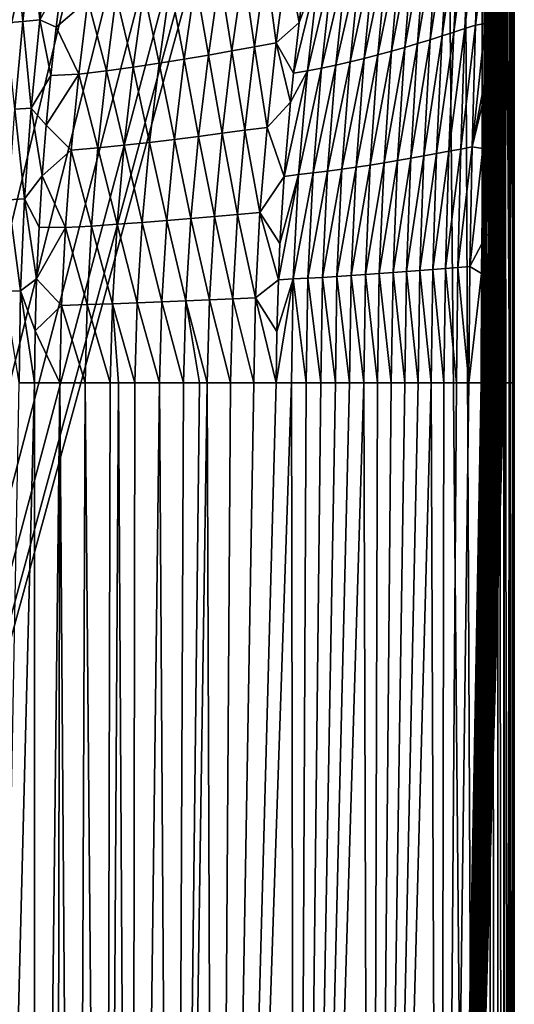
# Model space of a CAD drawing. Header units: metres. Extents: x -23 to 23, y -159 to 23.
# Tile 25 of 89: x 6 to 21, y -68 to -36. Entities that reach past the tile are written whole.
import ezdxf

# ---------------------------------------------------------------- set-up
doc = ezdxf.new("R2010")
doc.units = ezdxf.units.M
doc.layers.add('solid_509541_140_SW0001', color=7, linetype='CONTINUOUS')

msp = doc.modelspace()

# ---------------------------------------------------------------- linework, layer by layer
at = {"layer": 'solid_509541_140_SW0001'}
for points in [[(19.542233, -3.727802, 147.5), (20.215471, -149, 147.5), (20.215471, 0, 147.5)], [(20.473274, -149, 147.466202), (20.215471, 0, 147.5), (20.215471, -149, 147.5)], [(20.471779, 0, 147.466599), (20.215471, 0, 147.5), (20.473274, -149, 147.466202)], [(20.471779, 0, 147.466599), (20.473274, -149, 147.466202), (20.710964, -149, 147.368607)], [(20.710964, 0, 147.368607), (20.471779, 0, 147.466599), (20.710964, -149, 147.368607)], [(20.710964, 0, 147.368607), (20.710964, -149, 147.368607), (20.917044, -149, 147.212601)], [(20.917044, 0, 147.212601), (20.710964, 0, 147.368607), (20.917044, -149, 147.212601)], [(20.917044, 0, 147.212601), (20.922199, -149, 147.207489), (21.076254, -149, 147.008972)], [(20.917044, 0, 147.212601), (20.917044, -149, 147.212601), (20.922199, -149, 147.207489)], [(21.076254, 0, 147.008972), (20.917044, 0, 147.212601), (21.076254, -149, 147.008972)], [(21.076254, 0, 147.008972), (21.081356, -149, 147.000244), (21.177954, -149, 146.771347)], [(21.076254, 0, 147.008972), (21.076254, -149, 147.008972), (21.081356, -149, 147.000244)], [(21.177954, 0, 146.771347), (21.076254, 0, 147.008972), (21.177954, -149, 146.771347)], [(21.177954, 0, 146.771347), (21.215349, -149, 146.515594), (21.215349, 0, 146.515594)], [(21.177954, 0, 146.771347), (21.181391, -149, 146.758835), (21.215349, -149, 146.515594)], [(21.177954, 0, 146.771347), (21.177954, -149, 146.771347), (21.181391, -149, 146.758835)], [(21.234728, -36.462826, 145.272888), (21.215349, 0, 146.515594), (21.215349, -149, 146.515594)], [(21.234728, -36.462826, 145.272888), (21.234896, -35.425251, 145.2621), (21.215349, 0, 146.515594)], [(19.542233, -3.727802, 147.5), (18.92091, -6.147776, 147.5), (20.215471, -149, 147.5)], [(18.92091, -6.147776, 147.5), (-20.215473, -149, 147.5), (20.215471, -149, 147.5)], [(18.92091, -6.147776, 147.5), (18.001144, -8.470781, 147.5), (-20.215473, -149, 147.5)], [(18.001144, -8.470781, 147.5), (16.797661, -10.659938, 147.5), (-20.215473, -149, 147.5)], [(16.797661, -10.659938, 147.5), (15.328966, -12.681423, 147.5), (-20.215473, -149, 147.5)], [(15.328966, -12.681423, 147.5), (13.618851, -14.502491, 147.5), (-20.215473, -149, 147.5)], [(13.618851, -14.502491, 147.5), (11.693766, -16.095087, 147.5), (-20.215473, -149, 147.5)], [(11.693766, -16.095087, 147.5), (9.584231, -17.433813, 147.5), (-20.215473, -149, 147.5)], [(9.584231, -17.433813, 147.5), (7.32384, -18.497488, 147.5), (-20.215473, -149, 147.5)], [(7.32384, -18.497488, 147.5), (4.94744, -19.269627, 147.5), (-20.215473, -149, 147.5)], [(20.131884, -32.720341, 142.82785), (19.998566, -36.632469, 142.935089), (19.662086, -36.743523, 142.481323)], [(19.828541, -32.876575, 142.350143), (20.131884, -32.720341, 142.82785), (19.662086, -36.743523, 142.481323)], [(19.998566, -36.632469, 142.935089), (20.407156, -32.626884, 143.300262), (20.381433, -33.624142, 143.323471)], [(20.131884, -32.720341, 142.82785), (20.407156, -32.626884, 143.300262), (19.998566, -36.632469, 142.935089)], [(19.50482, -33.04063, 141.87207), (19.308443, -36.858528, 142.02774), (18.941166, -36.976395, 141.575195)], [(19.166006, -33.210617, 141.394135), (19.50482, -33.04063, 141.87207), (18.941166, -36.976395, 141.575195)], [(19.828541, -32.876575, 142.350143), (19.662086, -36.743523, 142.481323), (19.308443, -36.858528, 142.02774)], [(19.50482, -33.04063, 141.87207), (19.828541, -32.876575, 142.350143), (19.308443, -36.858528, 142.02774)], [(18.807194, -33.386017, 140.918839), (18.557854, -37.097248, 141.125916), (18.159832, -37.219917, 140.680634)], [(18.429998, -33.56488, 140.446671), (18.807194, -33.386017, 140.918839), (18.159832, -37.219917, 140.680634)], [(19.166006, -33.210617, 141.394135), (18.941166, -36.976395, 141.575195), (18.557854, -37.097248, 141.125916)], [(18.807194, -33.386017, 140.918839), (19.166006, -33.210617, 141.394135), (18.557854, -37.097248, 141.125916)], [(18.038315, -33.744499, 139.977539), (17.749767, -37.342674, 140.239655), (17.329016, -37.464001, 139.803802)], [(17.633698, -33.922321, 139.512161), (18.038315, -33.744499, 139.977539), (17.329016, -37.464001, 139.803802)], [(18.429998, -33.56488, 140.446671), (18.159832, -37.219917, 140.680634), (17.749767, -37.342674, 140.239655)], [(18.038315, -33.744499, 139.977539), (18.429998, -33.56488, 140.446671), (17.749767, -37.342674, 140.239655)], [(19.998566, -36.632469, 142.935089), (20.381433, -33.624142, 143.323471), (20.312046, -36.579533, 143.385208)], [(20.273191, -38.501839, 143.41925), (20.312046, -36.579533, 143.385208), (20.425879, -33.539299, 143.391418)], [(20.323959, -38.470737, 143.487015), (20.273191, -38.501839, 143.41925), (20.425879, -33.539299, 143.391418)], [(20.312046, -36.579533, 143.385208), (20.381433, -33.624142, 143.323471), (20.425879, -33.539299, 143.391418)], [(20.323959, -38.470737, 143.487015), (20.425879, -33.539299, 143.391418), (20.469391, -33.53027, 143.465012)], [(20.37521, -38.46257, 143.557892), (20.323959, -38.470737, 143.487015), (20.469391, -33.53027, 143.465012)], [(20.37521, -38.46257, 143.557892), (20.469391, -33.53027, 143.465012), (20.513624, -33.529659, 143.542282)], [(20.427217, -38.458748, 143.631287), (20.37521, -38.46257, 143.557892), (20.513624, -33.529659, 143.542282)], [(20.427217, -38.458748, 143.631287), (20.513624, -33.529659, 143.542282), (20.558529, -33.536503, 143.622543)], [(20.479891, -38.458759, 143.706757), (20.427217, -38.458748, 143.631287), (20.558529, -33.536503, 143.622543)], [(20.479891, -38.458759, 143.706757), (20.558529, -33.536503, 143.622543), (20.60404, -33.549671, 143.705078)], [(20.533125, -38.461994, 143.783844), (20.479891, -38.458759, 143.706757), (20.60404, -33.549671, 143.705078)], [(20.533125, -38.461994, 143.783844), (20.60404, -33.549671, 143.705078), (20.650084, -33.567997, 143.789139)], [(20.586807, -38.467831, 143.862076), (20.533125, -38.461994, 143.783844), (20.650084, -33.567997, 143.789139)], [(20.586807, -38.467831, 143.862076), (20.650084, -33.567997, 143.789139), (20.696577, -33.590363, 143.874084)], [(20.640831, -38.475658, 143.94104), (20.586807, -38.467831, 143.862076), (20.696577, -33.590363, 143.874084)], [(20.640831, -38.475658, 143.94104), (20.696577, -33.590363, 143.874084), (20.743425, -33.615696, 143.95932)], [(20.695082, -38.484882, 144.02037), (20.640831, -38.475658, 143.94104), (20.743425, -33.615696, 143.95932)], [(20.695082, -38.484882, 144.02037), (20.743425, -33.615696, 143.95932), (20.790518, -33.642941, 144.044373)], [(20.749443, -38.49493, 144.099731), (20.695082, -38.484882, 144.02037), (20.790518, -33.642941, 144.044373)], [(20.749443, -38.49493, 144.099731), (20.790518, -33.642941, 144.044373), (20.83773, -33.671032, 144.128784)], [(20.803778, -38.505215, 144.178818), (20.749443, -38.49493, 144.099731), (20.83773, -33.671032, 144.128784)], [(20.803778, -38.505215, 144.178818), (20.83773, -33.671032, 144.128784), (20.884912, -33.698883, 144.212112)], [(20.857931, -38.51516, 144.257324), (20.803778, -38.505215, 144.178818), (20.884912, -33.698883, 144.212112)], [(20.857931, -38.51516, 144.257324), (20.884912, -33.698883, 144.212112), (20.931896, -33.725334, 144.294006)], [(20.91173, -38.524143, 144.33493), (20.857931, -38.51516, 144.257324), (20.931896, -33.725334, 144.294006)], [(20.91173, -38.524143, 144.33493), (20.931896, -33.725334, 144.294006), (20.978493, -33.749134, 144.374084)], [(20.963442, -38.555912, 144.409378), (20.91173, -38.524143, 144.33493), (20.978493, -33.749134, 144.374084)], [(20.999292, -35.637745, 144.433365), (20.963442, -38.555912, 144.409378), (20.978493, -33.749134, 144.374084)], [(5.07506, -36.565331, 130.715851), (5.355842, -33.922337, 129.376053), (5.609633, -36.521606, 130.90036)], [(5.355842, -33.922337, 129.376053), (5.91327, -33.863094, 129.581589), (5.609633, -36.521606, 130.90036)], [(5.609633, -36.521606, 130.90036), (5.91327, -33.863094, 129.581589), (6.15118, -36.471432, 131.106262)], [(5.91327, -33.863094, 129.581589), (6.47833, -33.796177, 129.810516), (6.15118, -36.471432, 131.106262)], [(6.15118, -36.471432, 131.106262), (6.47833, -33.796177, 129.810516), (6.858218, -35.199474, 130.806198)], [(17.216887, -34.09594, 139.051544), (16.898445, -37.582497, 139.374054), (16.459274, -37.696739, 138.951263)], [(16.789274, -34.263, 138.596588), (17.216887, -34.09594, 139.051544), (16.459274, -37.696739, 138.951263)], [(17.633698, -33.922321, 139.512161), (17.329016, -37.464001, 139.803802), (16.898445, -37.582497, 139.374054)], [(17.216887, -34.09594, 139.051544), (17.633698, -33.922321, 139.512161), (16.898445, -37.582497, 139.374054)], [(16.789274, -34.263, 138.596588), (16.459274, -37.696739, 138.951263), (16.013256, -37.805305, 138.536255)], [(16.353149, -34.421204, 138.148209), (16.789274, -34.263, 138.596588), (16.013256, -37.805305, 138.536255)], [(12.621293, -34.884403, 134.583984), (13.334974, -34.715714, 135.153275), (12.973269, -37.32436, 135.718781)], [(12.973269, -37.32436, 135.718781), (13.334974, -34.715714, 135.153275), (13.666181, -37.198437, 136.259033)], [(13.334974, -34.715714, 135.153275), (14.017296, -34.553467, 135.739456), (13.666181, -37.198437, 136.259033)], [(13.666181, -37.198437, 136.259033), (14.017296, -34.553467, 135.739456), (14.393872, -36.546806, 136.729736)], [(14.017296, -34.553467, 135.739456), (14.59648, -34.927975, 136.44429), (14.393872, -36.546806, 136.729736)], [(15.469243, -34.702194, 137.275558), (15.110784, -37.999886, 137.733109), (14.660398, -38.083492, 137.34697)], [(15.029884, -34.821041, 136.853882), (15.469243, -34.702194, 137.275558), (14.660398, -38.083492, 137.34697)], [(15.911764, -34.56831, 137.707443), (15.562766, -37.906792, 138.129883), (15.110784, -37.999886, 137.733109)], [(15.469243, -34.702194, 137.275558), (15.911764, -34.56831, 137.707443), (15.110784, -37.999886, 137.733109)], [(16.353149, -34.421204, 138.148209), (16.013256, -37.805305, 138.536255), (15.562766, -37.906792, 138.129883)], [(15.911764, -34.56831, 137.707443), (16.353149, -34.421204, 138.148209), (15.562766, -37.906792, 138.129883)], [(11.876597, -35.055405, 134.031769), (12.621293, -34.884403, 134.583984), (12.254171, -37.455296, 135.194443)], [(12.254171, -37.455296, 135.194443), (12.621293, -34.884403, 134.583984), (12.973269, -37.32436, 135.718781)], [(15.029884, -34.821041, 136.853882), (14.660398, -38.083492, 137.34697), (14.213054, -38.166138, 136.973495)], [(14.393872, -36.546806, 136.729736), (15.029884, -34.821041, 136.853882), (14.213054, -38.166138, 136.973495)], [(14.393872, -36.546806, 136.729736), (14.59648, -34.927975, 136.44429), (15.029884, -34.821041, 136.853882)], [(6.15118, -36.471432, 131.106262), (6.858218, -35.199474, 130.806198), (6.674714, -36.698738, 131.452423)], [(6.674714, -36.698738, 131.452423), (6.858218, -35.199474, 130.806198), (7.683368, -35.835594, 131.563019)], [(10.293178, -35.389862, 132.981796), (11.100682, -35.224861, 133.49736), (10.737991, -37.719196, 134.194855)], [(10.737991, -37.719196, 134.194855), (11.100682, -35.224861, 133.49736), (11.509115, -37.587891, 134.686249)], [(11.100682, -35.224861, 133.49736), (11.876597, -35.055405, 134.031769), (11.509115, -37.587891, 134.686249)], [(11.509115, -37.587891, 134.686249), (11.876597, -35.055405, 134.031769), (12.254171, -37.455296, 135.194443)], [(8.583622, -35.698456, 132.012573), (9.45399, -35.548492, 132.486313), (9.116904, -37.969688, 133.265991)], [(9.116904, -37.969688, 133.265991), (9.45399, -35.548492, 132.486313), (9.940594, -37.846985, 133.721115)], [(9.45399, -35.548492, 132.486313), (10.293178, -35.389862, 132.981796), (9.940594, -37.846985, 133.721115)], [(9.940594, -37.846985, 133.721115), (10.293178, -35.389862, 132.981796), (10.737991, -37.719196, 134.194855)], [(20.999292, -35.637745, 144.433365), (21.002401, -35.398853, 144.435547), (20.901388, -48, 144.370834)], [(21.086317, -48, 144.663773), (20.901388, -48, 144.370834), (21.002401, -35.398853, 144.435547)], [(20.999292, -35.637745, 144.433365), (20.901388, -48, 144.370834), (20.963442, -38.555912, 144.409378)], [(21.13332, -35.389469, 144.694809), (21.086317, -48, 144.663773), (21.002401, -35.398853, 144.435547)], [(21.13332, -35.389469, 144.694809), (21.199108, -48, 144.991333), (21.086317, -48, 144.663773)], [(21.211538, -35.386379, 144.973114), (21.199108, -48, 144.991333), (21.13332, -35.389469, 144.694809)], [(21.211538, -35.386379, 144.973114), (21.234896, -35.425251, 145.2621), (21.199108, -48, 144.991333)], [(21.199108, -48, 144.991333), (21.234896, -35.425251, 145.2621), (21.234728, -36.462826, 145.272888)], [(6.674714, -36.698738, 131.452423), (7.683368, -35.835594, 131.563019), (7.393013, -38.190826, 132.417313)], [(7.393013, -38.190826, 132.417313), (7.683368, -35.835594, 131.563019), (8.267358, -38.0854, 132.83078)], [(7.683368, -35.835594, 131.563019), (8.583622, -35.698456, 132.012573), (8.267358, -38.0854, 132.83078)], [(8.267358, -38.0854, 132.83078), (8.583622, -35.698456, 132.012573), (9.116904, -37.969688, 133.265991)], [(5.07506, -36.565331, 130.715851), (5.609633, -36.521606, 130.90036), (5.353499, -39.309368, 131.933258)], [(5.353499, -39.309368, 131.933258), (5.609633, -36.521606, 130.90036), (5.876152, -39.274101, 132.120438)], [(5.609633, -36.521606, 130.90036), (6.15118, -36.471432, 131.106262), (5.876152, -39.274101, 132.120438)], [(5.876152, -39.274101, 132.120438), (6.15118, -36.471432, 131.106262), (6.507517, -38.240097, 132.017059)], [(6.15118, -36.471432, 131.106262), (6.674714, -36.698738, 131.452423), (6.507517, -38.240097, 132.017059)], [(13.666181, -37.198437, 136.259033), (14.393872, -36.546806, 136.729736), (14.213054, -38.166138, 136.973495)], [(19.893259, -40.50301, 143.011581), (20.312046, -36.579533, 143.385208), (20.273191, -38.501839, 143.41925)], [(19.998566, -36.632469, 142.935089), (20.312046, -36.579533, 143.385208), (19.893259, -40.50301, 143.011581)], [(21.199108, -48, 144.991333), (21.234728, -36.462826, 145.272888), (21.233744, -48, 145.336044)], [(21.233744, -48, 145.336044), (21.234728, -36.462826, 145.272888), (21.215349, -149, 146.515594)], [(6.507517, -38.240097, 132.017059), (6.674714, -36.698738, 131.452423), (7.393013, -38.190826, 132.417313)], [(19.308443, -36.858528, 142.02774), (19.152397, -40.644619, 142.135605), (18.763195, -40.716595, 141.700607)], [(18.941166, -36.976395, 141.575195), (19.308443, -36.858528, 142.02774), (18.763195, -40.716595, 141.700607)], [(19.662086, -36.743523, 142.481323), (19.529751, -40.573277, 142.572891), (19.152397, -40.644619, 142.135605)], [(19.308443, -36.858528, 142.02774), (19.662086, -36.743523, 142.481323), (19.152397, -40.644619, 142.135605)], [(19.998566, -36.632469, 142.935089), (19.893259, -40.50301, 143.011581), (19.529751, -40.573277, 142.572891)], [(19.662086, -36.743523, 142.481323), (19.998566, -36.632469, 142.935089), (19.529751, -40.573277, 142.572891)], [(12.973269, -37.32436, 135.718781), (13.666181, -37.198437, 136.259033), (13.373555, -39.883354, 136.657379)], [(13.373555, -39.883354, 136.657379), (13.666181, -37.198437, 136.259033), (14.120428, -39.087887, 137.094055)], [(13.666181, -37.198437, 136.259033), (14.213054, -38.166138, 136.973495), (14.120428, -39.087887, 137.094055)], [(18.159832, -37.219917, 140.680634), (17.948536, -40.863403, 140.843781), (17.525625, -40.93679, 140.423203)], [(17.749767, -37.342674, 140.239655), (18.159832, -37.219917, 140.680634), (17.525625, -40.93679, 140.423203)], [(18.557854, -37.097248, 141.125916), (18.361582, -40.7897, 141.26973), (17.948536, -40.863403, 140.843781)], [(18.159832, -37.219917, 140.680634), (18.557854, -37.097248, 141.125916), (17.948536, -40.863403, 140.843781)], [(18.941166, -36.976395, 141.575195), (18.763195, -40.716595, 141.700607), (18.361582, -40.7897, 141.26973)], [(18.557854, -37.097248, 141.125916), (18.941166, -36.976395, 141.575195), (18.361582, -40.7897, 141.26973)], [(11.509115, -37.587891, 134.686249), (12.254171, -37.455296, 135.194443), (11.945237, -40.07272, 135.661545)], [(11.945237, -40.07272, 135.661545), (12.254171, -37.455296, 135.194443), (12.670147, -39.97625, 136.151703)], [(12.254171, -37.455296, 135.194443), (12.973269, -37.32436, 135.718781), (12.670147, -39.97625, 136.151703)], [(12.670147, -39.97625, 136.151703), (12.973269, -37.32436, 135.718781), (13.373555, -39.883354, 136.657379)], [(17.329016, -37.464001, 139.803802), (17.093908, -41.009171, 140.008804), (16.654217, -41.079945, 139.601456)], [(16.898445, -37.582497, 139.374054), (17.329016, -37.464001, 139.803802), (16.654217, -41.079945, 139.601456)], [(17.749767, -37.342674, 140.239655), (17.525625, -40.93679, 140.423203), (17.093908, -41.009171, 140.008804)], [(17.329016, -37.464001, 139.803802), (17.749767, -37.342674, 140.239655), (17.093908, -41.009171, 140.008804)], [(9.116904, -37.969688, 133.265991), (9.940594, -37.846985, 133.721115), (9.642547, -40.360168, 134.288788)], [(9.642547, -40.360168, 134.288788), (9.940594, -37.846985, 133.721115), (10.431455, -40.266525, 134.729477)], [(9.940594, -37.846985, 133.721115), (10.737991, -37.719196, 134.194855), (10.431455, -40.266525, 134.729477)], [(10.431455, -40.266525, 134.729477), (10.737991, -37.719196, 134.194855), (11.199004, -40.170185, 135.187286)], [(10.737991, -37.719196, 134.194855), (11.509115, -37.587891, 134.686249), (11.199004, -40.170185, 135.187286)], [(11.199004, -40.170185, 135.187286), (11.509115, -37.587891, 134.686249), (11.945237, -40.07272, 135.661545)], [(16.013256, -37.805305, 138.536255), (15.754969, -41.213974, 138.810669), (15.298141, -41.275814, 138.428528)], [(15.562766, -37.906792, 138.129883), (16.013256, -37.805305, 138.536255), (15.298141, -41.275814, 138.428528)], [(16.459274, -37.696739, 138.951263), (16.207504, -41.148449, 139.201859), (15.754969, -41.213974, 138.810669)], [(16.013256, -37.805305, 138.536255), (16.459274, -37.696739, 138.951263), (15.754969, -41.213974, 138.810669)], [(16.898445, -37.582497, 139.374054), (16.654217, -41.079945, 139.601456), (16.207504, -41.148449, 139.201859)], [(16.459274, -37.696739, 138.951263), (16.898445, -37.582497, 139.374054), (16.207504, -41.148449, 139.201859)], [(7.393013, -38.190826, 132.417313), (8.267358, -38.0854, 132.83078), (8.001268, -40.534119, 133.462036)], [(8.001268, -40.534119, 133.462036), (8.267358, -38.0854, 132.83078), (8.832355, -40.449871, 133.865982)], [(8.267358, -38.0854, 132.83078), (9.116904, -37.969688, 133.265991), (8.832355, -40.449871, 133.865982)], [(8.832355, -40.449871, 133.865982), (9.116904, -37.969688, 133.265991), (9.642547, -40.360168, 134.288788)], [(14.660398, -38.083492, 137.34697), (14.379215, -41.385967, 137.694183), (13.919927, -41.442318, 137.343979)], [(14.120428, -39.087887, 137.094055), (14.660398, -38.083492, 137.34697), (13.919927, -41.442318, 137.343979)], [(14.120428, -39.087887, 137.094055), (14.213054, -38.166138, 136.973495), (14.660398, -38.083492, 137.34697)], [(15.110784, -37.999886, 137.733109), (14.838907, -41.333321, 138.056137), (14.379215, -41.385967, 137.694183)], [(14.660398, -38.083492, 137.34697), (15.110784, -37.999886, 137.733109), (14.379215, -41.385967, 137.694183)], [(15.562766, -37.906792, 138.129883), (15.298141, -41.275814, 138.428528), (14.838907, -41.333321, 138.056137)], [(15.110784, -37.999886, 137.733109), (15.562766, -37.906792, 138.129883), (14.838907, -41.333321, 138.056137)], [(5.876152, -39.274101, 132.120438), (6.507517, -38.240097, 132.017059), (6.358968, -39.817673, 132.497314)], [(6.358968, -39.817673, 132.497314), (7.393013, -38.190826, 132.417313), (7.150144, -40.610477, 133.078247)], [(6.358968, -39.817673, 132.497314), (6.507517, -38.240097, 132.017059), (7.393013, -38.190826, 132.417313)], [(7.150144, -40.610477, 133.078247), (7.393013, -38.190826, 132.417313), (8.001268, -40.534119, 133.462036)], [(20.199482, -43.586414, 143.482971), (20.237904, -40.559723, 143.44989), (20.323959, -38.470737, 143.487015)], [(20.256426, -43.310177, 143.546112), (20.199482, -43.586414, 143.482971), (20.323959, -38.470737, 143.487015)], [(20.237904, -40.559723, 143.44989), (20.264713, -38.961731, 143.426636), (20.323959, -38.470737, 143.487015)], [(20.311155, -43.304585, 143.612869), (20.256426, -43.310177, 143.546112), (20.323959, -38.470737, 143.487015)], [(20.264713, -38.961731, 143.426636), (20.273191, -38.501839, 143.41925), (20.323959, -38.470737, 143.487015)], [(20.311155, -43.304585, 143.612869), (20.323959, -38.470737, 143.487015), (20.37521, -38.46257, 143.557892)], [(20.366335, -43.300121, 143.680832), (20.311155, -43.304585, 143.612869), (20.37521, -38.46257, 143.557892)], [(20.366335, -43.300121, 143.680832), (20.37521, -38.46257, 143.557892), (20.427217, -38.458748, 143.631287)], [(20.42189, -43.296665, 143.749832), (20.366335, -43.300121, 143.680832), (20.427217, -38.458748, 143.631287)], [(20.42189, -43.296665, 143.749832), (20.427217, -38.458748, 143.631287), (20.479891, -38.458759, 143.706757)], [(20.477739, -43.294071, 143.819672), (20.42189, -43.296665, 143.749832), (20.479891, -38.458759, 143.706757)], [(20.477739, -43.294071, 143.819672), (20.479891, -38.458759, 143.706757), (20.533125, -38.461994, 143.783844)], [(20.533798, -43.292179, 143.890198), (20.477739, -43.294071, 143.819672), (20.533125, -38.461994, 143.783844)], [(20.533798, -43.292179, 143.890198), (20.533125, -38.461994, 143.783844), (20.586807, -38.467831, 143.862076)], [(20.589993, -43.290821, 143.961227), (20.533798, -43.292179, 143.890198), (20.586807, -38.467831, 143.862076)], [(20.589993, -43.290821, 143.961227), (20.586807, -38.467831, 143.862076), (20.640831, -38.475658, 143.94104)], [(20.646248, -43.289833, 144.032623), (20.589993, -43.290821, 143.961227), (20.640831, -38.475658, 143.94104)], [(20.646248, -43.289833, 144.032623), (20.640831, -38.475658, 143.94104), (20.695082, -38.484882, 144.02037)], [(19.893259, -40.50301, 143.011581), (20.273191, -38.501839, 143.41925), (20.264713, -38.961731, 143.426636)], [(20.702486, -43.289055, 144.104263), (20.646248, -43.289833, 144.032623), (20.695082, -38.484882, 144.02037)], [(20.702486, -43.289055, 144.104263), (20.695082, -38.484882, 144.02037), (20.749443, -38.49493, 144.099731)], [(20.758631, -43.288338, 144.17598), (20.702486, -43.289055, 144.104263), (20.749443, -38.49493, 144.099731)], [(20.758631, -43.288338, 144.17598), (20.749443, -38.49493, 144.099731), (20.803778, -38.505215, 144.178818)], [(20.814585, -43.287537, 144.24765), (20.758631, -43.288338, 144.17598), (20.803778, -38.505215, 144.178818)], [(20.814585, -43.287537, 144.24765), (20.803778, -38.505215, 144.178818), (20.857931, -38.51516, 144.257324)], [(20.870243, -43.286507, 144.319122), (20.814585, -43.287537, 144.24765), (20.857931, -38.51516, 144.257324)], [(20.870243, -43.286507, 144.319122), (20.857931, -38.51516, 144.257324), (20.91173, -38.524143, 144.33493)], [(20.919149, -43.404327, 144.382599), (20.870243, -43.286507, 144.319122), (20.91173, -38.524143, 144.33493)], [(20.919149, -43.404327, 144.382599), (20.963442, -38.555912, 144.409378), (20.901388, -48, 144.370834)], [(20.94784, -40.009354, 144.399704), (20.91173, -38.524143, 144.33493), (20.963442, -38.555912, 144.409378)], [(20.919149, -43.404327, 144.382599), (20.91173, -38.524143, 144.33493), (20.94784, -40.009354, 144.399704)], [(20.919149, -43.404327, 144.382599), (20.94784, -40.009354, 144.399704), (20.963442, -38.555912, 144.409378)], [(13.373555, -39.883354, 136.657379), (14.120428, -39.087887, 137.094055), (13.919927, -41.442318, 137.343979)], [(19.893259, -40.50301, 143.011581), (20.264713, -38.961731, 143.426636), (20.237904, -40.559723, 143.44989)], [(5.156579, -42.1819, 132.668198), (5.353499, -39.309368, 131.933258), (5.665884, -42.159809, 132.841461)], [(5.353499, -39.309368, 131.933258), (5.876152, -39.274101, 132.120438), (5.665884, -42.159809, 132.841461)], [(5.665884, -42.159809, 132.841461), (5.876152, -39.274101, 132.120438), (6.231612, -41.424637, 132.890961)], [(5.876152, -39.274101, 132.120438), (6.358968, -39.817673, 132.497314), (6.231612, -41.424637, 132.890961)], [(6.231612, -41.424637, 132.890961), (6.358968, -39.817673, 132.497314), (7.150144, -40.610477, 133.078247)], [(11.945237, -40.07272, 135.661545), (12.670147, -39.97625, 136.151703), (12.436581, -42.652012, 136.451736)], [(12.436581, -42.652012, 136.451736), (12.670147, -39.97625, 136.151703), (13.150274, -42.590225, 136.934494)], [(12.670147, -39.97625, 136.151703), (13.373555, -39.883354, 136.657379), (13.150274, -42.590225, 136.934494)], [(13.150274, -42.590225, 136.934494), (13.373555, -39.883354, 136.657379), (13.919927, -41.442318, 137.343979)], [(8.832355, -40.449871, 133.865982), (9.642547, -40.360168, 134.288788), (9.409337, -42.905556, 134.683533)], [(9.409337, -42.905556, 134.683533), (9.642547, -40.360168, 134.288788), (10.191707, -42.843952, 135.100204)], [(9.642547, -40.360168, 134.288788), (10.431455, -40.266525, 134.729477), (10.191707, -42.843952, 135.100204)], [(10.191707, -42.843952, 135.100204), (10.431455, -40.266525, 134.729477), (10.957125, -42.780437, 135.534134)], [(10.431455, -40.266525, 134.729477), (11.199004, -40.170185, 135.187286), (10.957125, -42.780437, 135.534134)], [(10.957125, -42.780437, 135.534134), (11.199004, -40.170185, 135.187286), (11.705463, -42.716011, 135.984802)], [(11.199004, -40.170185, 135.187286), (11.945237, -40.07272, 135.661545), (11.705463, -42.716011, 135.984802)], [(11.705463, -42.716011, 135.984802), (11.945237, -40.07272, 135.661545), (12.436581, -42.652012, 136.451736)], [(6.231612, -41.424637, 132.890961), (7.150144, -40.610477, 133.078247), (6.96344, -43.068756, 133.543503)], [(6.96344, -43.068756, 133.543503), (7.150144, -40.610477, 133.078247), (7.794664, -43.019306, 133.904388)], [(7.150144, -40.610477, 133.078247), (8.001268, -40.534119, 133.462036), (7.794664, -43.019306, 133.904388)], [(7.794664, -43.019306, 133.904388), (8.001268, -40.534119, 133.462036), (8.610195, -42.964371, 134.284698)], [(8.001268, -40.534119, 133.462036), (8.832355, -40.449871, 133.865982), (8.610195, -42.964371, 134.284698)], [(8.610195, -42.964371, 134.284698), (8.832355, -40.449871, 133.865982), (9.409337, -42.905556, 134.683533)], [(19.152397, -40.644619, 142.135605), (19.046082, -44.368889, 142.193451), (18.642984, -44.401497, 141.768799)], [(18.763195, -40.716595, 141.700607), (19.152397, -40.644619, 142.135605), (18.642984, -44.401497, 141.768799)], [(19.529751, -40.573277, 142.572891), (19.439487, -44.33585, 142.622238), (19.046082, -44.368889, 142.193451)], [(19.152397, -40.644619, 142.135605), (19.529751, -40.573277, 142.572891), (19.046082, -44.368889, 142.193451)], [(19.893259, -40.50301, 143.011581), (19.822388, -44.302441, 143.054504), (19.439487, -44.33585, 142.622238)], [(19.529751, -40.573277, 142.572891), (19.893259, -40.50301, 143.011581), (19.439487, -44.33585, 142.622238)], [(19.893259, -40.50301, 143.011581), (20.237904, -40.559723, 143.44989), (19.822388, -44.302441, 143.054504)], [(19.822388, -44.302441, 143.054504), (20.237904, -40.559723, 143.44989), (20.199482, -43.586414, 143.482971)], [(17.525625, -40.93679, 140.423203), (17.380096, -44.49905, 140.528824), (16.943415, -44.530773, 140.128571)], [(17.093908, -41.009171, 140.008804), (17.525625, -40.93679, 140.423203), (16.943415, -44.530773, 140.128571)], [(17.948536, -40.863403, 140.843781), (17.809361, -44.466801, 140.935974), (17.380096, -44.49905, 140.528824)], [(17.525625, -40.93679, 140.423203), (17.948536, -40.863403, 140.843781), (17.380096, -44.49905, 140.528824)], [(18.361582, -40.7897, 141.26973), (18.230555, -44.434174, 141.349442), (17.809361, -44.466801, 140.935974)], [(17.948536, -40.863403, 140.843781), (18.361582, -40.7897, 141.26973), (17.809361, -44.466801, 140.935974)], [(18.763195, -40.716595, 141.700607), (18.642984, -44.401497, 141.768799), (18.230555, -44.434174, 141.349442)], [(18.361582, -40.7897, 141.26973), (18.763195, -40.716595, 141.700607), (18.230555, -44.434174, 141.349442)], [(15.298141, -41.275814, 138.428528), (15.134672, -44.649487, 138.606689), (14.670611, -44.676109, 138.248108)], [(14.838907, -41.333321, 138.056137), (15.298141, -41.275814, 138.428528), (14.670611, -44.676109, 138.248108)], [(15.754969, -41.213974, 138.810669), (15.594831, -44.621437, 138.974426), (15.134672, -44.649487, 138.606689)], [(15.298141, -41.275814, 138.428528), (15.754969, -41.213974, 138.810669), (15.134672, -44.649487, 138.606689)], [(16.207504, -41.148449, 139.201859), (16.050165, -44.592159, 139.350922), (15.594831, -44.621437, 138.974426)], [(15.754969, -41.213974, 138.810669), (16.207504, -41.148449, 139.201859), (15.594831, -44.621437, 138.974426)], [(16.654217, -41.079945, 139.601456), (16.499907, -44.561867, 139.735764), (16.050165, -44.592159, 139.350922)], [(16.207504, -41.148449, 139.201859), (16.654217, -41.079945, 139.601456), (16.050165, -44.592159, 139.350922)], [(17.093908, -41.009171, 140.008804), (16.943415, -44.530773, 140.128571), (16.499907, -44.561867, 139.735764)], [(16.654217, -41.079945, 139.601456), (17.093908, -41.009171, 140.008804), (16.499907, -44.561867, 139.735764)], [(5.665884, -42.159809, 132.841461), (6.231612, -41.424637, 132.890961), (6.12813, -43.053734, 133.196869)], [(6.12813, -43.053734, 133.196869), (6.231612, -41.424637, 132.890961), (6.96344, -43.068756, 133.543503)], [(13.150274, -42.590225, 136.934494), (13.919927, -41.442318, 137.343979), (13.78648, -43.56987, 137.500916)], [(14.379215, -41.385967, 137.694183), (14.203593, -44.701164, 137.899063), (13.734229, -44.727737, 137.560013)], [(13.78648, -43.56987, 137.500916), (14.379215, -41.385967, 137.694183), (13.734229, -44.727737, 137.560013)], [(13.78648, -43.56987, 137.500916), (13.919927, -41.442318, 137.343979), (14.379215, -41.385967, 137.694183)], [(14.838907, -41.333321, 138.056137), (14.670611, -44.676109, 138.248108), (14.203593, -44.701164, 137.899063)], [(14.379215, -41.385967, 137.694183), (14.838907, -41.333321, 138.056137), (14.203593, -44.701164, 137.899063)], [(5.031028, -45.093563, 133.104202), (5.156579, -42.1819, 132.668198), (5.533401, -45.083065, 133.269058)], [(5.156579, -42.1819, 132.668198), (5.665884, -42.159809, 132.841461), (5.533401, -45.083065, 133.269058)], [(5.533401, -45.083065, 133.269058), (5.665884, -42.159809, 132.841461), (6.05124, -44.697533, 133.414948)], [(5.665884, -42.159809, 132.841461), (6.12813, -43.053734, 133.196869), (6.05124, -44.697533, 133.414948)], [(9.409337, -42.905556, 134.683533), (10.191707, -42.843952, 135.100204), (10.028846, -45.428761, 135.31131)], [(10.028846, -45.428761, 135.31131), (10.191707, -42.843952, 135.100204), (10.793698, -45.397022, 135.731049)], [(10.191707, -42.843952, 135.100204), (10.957125, -42.780437, 135.534134), (10.793698, -45.397022, 135.731049)], [(10.793698, -45.397022, 135.731049), (10.957125, -42.780437, 135.534134), (11.545095, -45.364716, 136.168365)], [(10.957125, -42.780437, 135.534134), (11.705463, -42.716011, 135.984802), (11.545095, -45.364716, 136.168365)], [(11.545095, -45.364716, 136.168365), (11.705463, -42.716011, 135.984802), (12.282738, -45.332481, 136.622894)], [(11.705463, -42.716011, 135.984802), (12.436581, -42.652012, 136.451736), (12.282738, -45.332481, 136.622894)], [(12.282738, -45.332481, 136.622894), (12.436581, -42.652012, 136.451736), (13.006311, -45.301247, 137.094223)], [(12.436581, -42.652012, 136.451736), (13.150274, -42.590225, 136.934494), (13.006311, -45.301247, 137.094223)], [(13.006311, -45.301247, 137.094223), (13.150274, -42.590225, 136.934494), (13.734229, -44.727737, 137.560013)], [(13.150274, -42.590225, 136.934494), (13.78648, -43.56987, 137.500916), (13.734229, -44.727737, 137.560013)], [(6.05124, -44.697533, 133.414948), (6.12813, -43.053734, 133.196869), (6.96344, -43.068756, 133.543503)], [(6.05124, -44.697533, 133.414948), (6.96344, -43.068756, 133.543503), (6.841432, -45.539936, 133.816544)], [(6.841432, -45.539936, 133.816544), (6.96344, -43.068756, 133.543503), (7.656615, -45.515747, 134.161682)], [(6.96344, -43.068756, 133.543503), (7.794664, -43.019306, 133.904388), (7.656615, -45.515747, 134.161682)], [(7.656615, -45.515747, 134.161682), (7.794664, -43.019306, 133.904388), (8.459946, -45.488655, 134.526215)], [(7.794664, -43.019306, 133.904388), (8.610195, -42.964371, 134.284698), (8.459946, -45.488655, 134.526215)], [(8.459946, -45.488655, 134.526215), (8.610195, -42.964371, 134.284698), (9.250827, -45.459461, 134.909576)], [(8.610195, -42.964371, 134.284698), (9.409337, -42.905556, 134.683533), (9.250827, -45.459461, 134.909576)], [(9.250827, -45.459461, 134.909576), (9.409337, -42.905556, 134.683533), (10.028846, -45.428761, 135.31131)], [(20.256426, -43.310177, 143.546112), (20.229795, -48, 143.563431), (20.177135, -48, 143.502167)], [(20.191147, -44.528698, 143.490128), (20.256426, -43.310177, 143.546112), (20.177135, -48, 143.502167)], [(20.191147, -44.528698, 143.490128), (20.199482, -43.586414, 143.482971), (20.256426, -43.310177, 143.546112)], [(20.256426, -43.310177, 143.546112), (20.282314, -48, 143.624817), (20.229795, -48, 143.563431)], [(20.311155, -43.304585, 143.612869), (20.282314, -48, 143.624817), (20.256426, -43.310177, 143.546112)], [(20.311155, -43.304585, 143.612869), (20.33469, -48, 143.686325), (20.282314, -48, 143.624817)], [(20.366335, -43.300121, 143.680832), (20.33469, -48, 143.686325), (20.311155, -43.304585, 143.612869)], [(20.366335, -43.300121, 143.680832), (20.386923, -48, 143.747955), (20.33469, -48, 143.686325)], [(20.42189, -43.296665, 143.749832), (20.386923, -48, 143.747955), (20.366335, -43.300121, 143.680832)], [(20.42189, -43.296665, 143.749832), (20.439016, -48, 143.809708), (20.386923, -48, 143.747955)], [(20.477739, -43.294071, 143.819672), (20.439016, -48, 143.809708), (20.42189, -43.296665, 143.749832)], [(20.477739, -43.294071, 143.819672), (20.490965, -48, 143.871582), (20.439016, -48, 143.809708)], [(20.533798, -43.292179, 143.890198), (20.490965, -48, 143.871582), (20.477739, -43.294071, 143.819672)], [(20.533798, -43.292179, 143.890198), (20.54277, -48, 143.933563), (20.490965, -48, 143.871582)], [(20.589993, -43.290821, 143.961227), (20.54277, -48, 143.933563), (20.533798, -43.292179, 143.890198)], [(20.589993, -43.290821, 143.961227), (20.594433, -48, 143.995682), (20.54277, -48, 143.933563)], [(20.646248, -43.289833, 144.032623), (20.594433, -48, 143.995682), (20.589993, -43.290821, 143.961227)], [(20.646248, -43.289833, 144.032623), (20.645952, -48, 144.057907), (20.594433, -48, 143.995682)], [(20.702486, -43.289055, 144.104263), (20.697329, -48, 144.120255), (20.645952, -48, 144.057907)], [(20.702486, -43.289055, 144.104263), (20.645952, -48, 144.057907), (20.646248, -43.289833, 144.032623)], [(20.758631, -43.288338, 144.17598), (20.74856, -48, 144.182724), (20.697329, -48, 144.120255)], [(20.758631, -43.288338, 144.17598), (20.697329, -48, 144.120255), (20.702486, -43.289055, 144.104263)], [(20.814585, -43.287537, 144.24765), (20.799646, -48, 144.2453), (20.74856, -48, 144.182724)], [(20.814585, -43.287537, 144.24765), (20.74856, -48, 144.182724), (20.758631, -43.288338, 144.17598)], [(20.870243, -43.286507, 144.319122), (20.85059, -48, 144.308014), (20.799646, -48, 144.2453)], [(20.870243, -43.286507, 144.319122), (20.799646, -48, 144.2453), (20.814585, -43.287537, 144.24765)], [(20.870243, -43.286507, 144.319122), (20.901388, -48, 144.370834), (20.85059, -48, 144.308014)], [(20.919149, -43.404327, 144.382599), (20.901388, -48, 144.370834), (20.870243, -43.286507, 144.319122)], [(19.822388, -44.302441, 143.054504), (20.199482, -43.586414, 143.482971), (20.191147, -44.528698, 143.490128)], [(18.230555, -44.434174, 141.349442), (18.642984, -44.401497, 141.768799), (18.589241, -48.000004, 141.77919)], [(18.642984, -44.401497, 141.768799), (18.996969, -48.000004, 142.199905), (18.589241, -48.000004, 141.77919)], [(18.642984, -44.401497, 141.768799), (19.046082, -44.368889, 142.193451), (18.996969, -48.000004, 142.199905)], [(19.046082, -44.368889, 142.193451), (19.397604, -48.000004, 142.62738), (18.996969, -48.000004, 142.199905)], [(19.046082, -44.368889, 142.193451), (19.439487, -44.33585, 142.622238), (19.397604, -48.000004, 142.62738)], [(19.439487, -44.33585, 142.622238), (19.791029, -48.000004, 143.061508), (19.397604, -48.000004, 142.62738)], [(19.439487, -44.33585, 142.622238), (19.822388, -44.302441, 143.054504), (19.791029, -48.000004, 143.061508)], [(19.822388, -44.302441, 143.054504), (20.191147, -44.528698, 143.490128), (19.791029, -48.000004, 143.061508)], [(5.533401, -45.083065, 133.269058), (6.05124, -44.697533, 133.414948), (6.003519, -46.348648, 133.545624)], [(6.003519, -46.348648, 133.545624), (6.05124, -44.697533, 133.414948), (6.841432, -45.539936, 133.816544)], [(13.006311, -45.301247, 137.094223), (13.734229, -44.727737, 137.560013), (13.686147, -46.369522, 137.612976)], [(14.203593, -44.701164, 137.899063), (14.14778, -48, 137.969345), (13.669954, -48, 137.630417)], [(13.686147, -46.369522, 137.612976), (14.203593, -44.701164, 137.899063), (13.669954, -48, 137.630417)], [(13.686147, -46.369522, 137.612976), (13.734229, -44.727737, 137.560013), (14.203593, -44.701164, 137.899063)], [(14.203593, -44.701164, 137.899063), (14.61987, -48, 138.316223), (14.14778, -48, 137.969345)], [(14.203593, -44.701164, 137.899063), (14.670611, -44.676109, 138.248108), (14.61987, -48, 138.316223)], [(14.670611, -44.676109, 138.248108), (15.08609, -48, 138.670944), (14.61987, -48, 138.316223)], [(14.670611, -44.676109, 138.248108), (15.134672, -44.649487, 138.606689), (15.08609, -48, 138.670944)], [(15.134672, -44.649487, 138.606689), (15.546309, -48, 139.033432), (15.08609, -48, 138.670944)], [(15.134672, -44.649487, 138.606689), (15.594831, -44.621437, 138.974426), (15.546309, -48, 139.033432)], [(15.594831, -44.621437, 138.974426), (16.000401, -48, 139.403564), (15.546309, -48, 139.033432)], [(15.594831, -44.621437, 138.974426), (16.050165, -44.592159, 139.350922), (16.000401, -48, 139.403564)], [(16.050165, -44.592159, 139.350922), (16.448233, -48.000004, 139.78125), (16.000401, -48, 139.403564)], [(16.050165, -44.592159, 139.350922), (16.499907, -44.561867, 139.735764), (16.448233, -48.000004, 139.78125)], [(16.499907, -44.561867, 139.735764), (16.889687, -48.000004, 140.166382), (16.448233, -48.000004, 139.78125)], [(16.499907, -44.561867, 139.735764), (16.943415, -44.530773, 140.128571), (16.889687, -48.000004, 140.166382)], [(16.943415, -44.530773, 140.128571), (17.324635, -48.000004, 140.558853), (16.889687, -48.000004, 140.166382)], [(16.943415, -44.530773, 140.128571), (17.380096, -44.49905, 140.528824), (17.324635, -48.000004, 140.558853)], [(17.380096, -44.49905, 140.528824), (17.752956, -48.000004, 140.958557), (17.324635, -48.000004, 140.558853)], [(17.380096, -44.49905, 140.528824), (17.809361, -44.466801, 140.935974), (17.752956, -48.000004, 140.958557)], [(17.809361, -44.466801, 140.935974), (18.17453, -48.000004, 141.365372), (17.752956, -48.000004, 140.958557)], [(17.809361, -44.466801, 140.935974), (18.230555, -44.434174, 141.349442), (18.17453, -48.000004, 141.365372)], [(18.230555, -44.434174, 141.349442), (18.589241, -48.000004, 141.77919), (18.17453, -48.000004, 141.365372)], [(20.191147, -44.528698, 143.490128), (20.177135, -48, 143.502167), (19.791029, -48.000004, 143.061508)], [(5.031028, -45.093563, 133.104202), (5.533401, -45.083065, 133.269058), (5.490907, -48.001057, 133.411179)], [(5.533401, -45.083065, 133.269058), (5.987201, -48, 133.589203), (5.490907, -48.001057, 133.411179)], [(5.533401, -45.083065, 133.269058), (6.003519, -46.348648, 133.545624), (5.987201, -48, 133.589203)], [(10.793698, -45.397022, 135.731049), (11.545095, -45.364716, 136.168365), (11.472584, -48, 136.218109)], [(11.545095, -45.364716, 136.168365), (12.216915, -48, 136.670746), (11.472584, -48, 136.218109)], [(11.545095, -45.364716, 136.168365), (12.282738, -45.332481, 136.622894), (12.216915, -48, 136.670746)], [(12.282738, -45.332481, 136.622894), (12.949762, -48, 137.141785), (12.216915, -48, 136.670746)], [(12.282738, -45.332481, 136.622894), (13.006311, -45.301247, 137.094223), (12.949762, -48, 137.141785)], [(13.006311, -45.301247, 137.094223), (13.669954, -48, 137.630417), (12.949762, -48, 137.141785)], [(13.006311, -45.301247, 137.094223), (13.686147, -46.369522, 137.612976), (13.669954, -48, 137.630417)], [(6.003519, -46.348648, 133.545624), (6.841432, -45.539936, 133.816544), (6.791423, -48, 133.903214)], [(6.841432, -45.539936, 133.816544), (7.594831, -48, 134.240067), (6.791423, -48, 133.903214)], [(6.841432, -45.539936, 133.816544), (7.656615, -45.515747, 134.161682), (7.594831, -48, 134.240067)], [(7.656615, -45.515747, 134.161682), (8.389594, -48, 134.596817), (7.594831, -48, 134.240067)], [(7.656615, -45.515747, 134.161682), (8.459946, -45.488655, 134.526215), (8.389594, -48, 134.596817)], [(8.459946, -45.488655, 134.526215), (8.656991, -48, 134.722229), (8.389594, -48, 134.596817)], [(8.459946, -45.488655, 134.526215), (9.250827, -45.459461, 134.909576), (9.175236, -48, 134.973221)], [(8.459946, -45.488655, 134.526215), (9.175236, -48, 134.973221), (8.656991, -48, 134.722229)], [(9.250827, -45.459461, 134.909576), (9.951271, -48, 135.36908), (9.175236, -48, 134.973221)], [(9.250827, -45.459461, 134.909576), (10.028846, -45.428761, 135.31131), (9.951271, -48, 135.36908)], [(10.028846, -45.428761, 135.31131), (10.717214, -48, 135.784134), (9.951271, -48, 135.36908)], [(10.028846, -45.428761, 135.31131), (10.793698, -45.397022, 135.731049), (10.717214, -48, 135.784134)], [(10.793698, -45.397022, 135.731049), (11.223732, -48, 136.072372), (10.717214, -48, 135.784134)], [(10.793698, -45.397022, 135.731049), (11.472584, -48, 136.218109), (11.223732, -48, 136.072372)], [(6.003519, -46.348648, 133.545624), (6.791423, -48, 133.903214), (5.987201, -48, 133.589203)], [(5.987201, -48, 133.589203), (5.987201, -118.836342, 133.589203), (4.175671, -118.792198, 133.020813)], [(5.490907, -48.001057, 133.411179), (5.987201, -48, 133.589203), (4.175671, -118.792198, 133.020813)], [(6.791423, -48, 133.903214), (5.987201, -118.836342, 133.589203), (5.987201, -48, 133.589203)], [(6.653409, -118.853447, 133.847687), (5.987201, -118.836342, 133.589203), (6.791423, -48, 133.903214)], [(7.30387, -118.883888, 134.115356), (6.653409, -118.853447, 133.847687), (6.791423, -48, 133.903214)], [(7.30387, -118.883888, 134.115356), (6.791423, -48, 133.903214), (7.594831, -48, 134.240067)], [(8.220159, -118.940742, 134.518753), (7.30387, -118.883888, 134.115356), (7.594831, -48, 134.240067)], [(8.220159, -118.940742, 134.518753), (7.594831, -48, 134.240067), (8.389594, -48, 134.596817)], [(8.220159, -118.940742, 134.518753), (8.656991, -48, 134.722229), (9.062829, -119, 134.917892)], [(8.220159, -118.940742, 134.518753), (8.389594, -48, 134.596817), (8.656991, -48, 134.722229)], [(8.656991, -48, 134.722229), (9.175236, -48, 134.973221), (9.062829, -119, 134.917892)], [(9.951271, -48, 135.36908), (10.416562, -119, 135.618271), (9.062829, -119, 134.917892)], [(9.175236, -48, 134.973221), (9.951271, -48, 135.36908), (9.062829, -119, 134.917892)], [(9.951271, -48, 135.36908), (10.717214, -48, 135.784134), (10.416562, -119, 135.618271)], [(11.472584, -48, 136.218109), (11.739527, -119, 136.377533), (10.416562, -119, 135.618271)], [(11.223732, -48, 136.072372), (11.472584, -48, 136.218109), (10.416562, -119, 135.618271)], [(10.717214, -48, 135.784134), (11.223732, -48, 136.072372), (10.416562, -119, 135.618271)], [(11.472584, -48, 136.218109), (12.216915, -48, 136.670746), (11.739527, -119, 136.377533)], [(14.14778, -48, 137.969345), (14.282321, -119, 138.066956), (11.739527, -119, 136.377533)], [(13.669954, -48, 137.630417), (14.14778, -48, 137.969345), (11.739527, -119, 136.377533)], [(12.949762, -48, 137.141785), (13.669954, -48, 137.630417), (11.739527, -119, 136.377533)], [(12.216915, -48, 136.670746), (12.949762, -48, 137.141785), (11.739527, -119, 136.377533)], [(14.14778, -48, 137.969345), (14.61987, -48, 138.316223), (14.282321, -119, 138.066956)], [(16.000401, -48, 139.403564), (16.448233, -48.000004, 139.78125), (14.282321, -119, 138.066956)], [(15.546309, -48, 139.033432), (16.000401, -48, 139.403564), (14.282321, -119, 138.066956)], [(15.08609, -48, 138.670944), (15.546309, -48, 139.033432), (14.282321, -119, 138.066956)], [(14.61987, -48, 138.316223), (15.08609, -48, 138.670944), (14.282321, -119, 138.066956)], [(16.448233, -48.000004, 139.78125), (16.669813, -119, 139.972946), (14.282321, -119, 138.066956)], [(16.448233, -48.000004, 139.78125), (16.889687, -48.000004, 140.166382), (16.669813, -119, 139.972946)], [(18.589241, -48.000004, 141.77919), (18.882215, -119, 142.080063), (16.669813, -119, 139.972946)], [(18.17453, -48.000004, 141.365372), (18.589241, -48.000004, 141.77919), (16.669813, -119, 139.972946)], [(17.752956, -48.000004, 140.958557), (18.17453, -48.000004, 141.365372), (16.669813, -119, 139.972946)], [(17.324635, -48.000004, 140.558853), (17.752956, -48.000004, 140.958557), (16.669813, -119, 139.972946)], [(16.889687, -48.000004, 140.166382), (17.324635, -48.000004, 140.558853), (16.669813, -119, 139.972946)], [(18.589241, -48.000004, 141.77919), (18.996969, -48.000004, 142.199905), (18.882215, -119, 142.080063)], [(20.901388, -48, 144.370834), (20.90139, -119, 144.370834), (18.882215, -119, 142.080063)], [(20.85059, -48, 144.308014), (20.901388, -48, 144.370834), (18.882215, -119, 142.080063)], [(20.799646, -48, 144.2453), (20.85059, -48, 144.308014), (18.882215, -119, 142.080063)], [(20.74856, -48, 144.182724), (20.799646, -48, 144.2453), (18.882215, -119, 142.080063)], [(20.697329, -48, 144.120255), (20.74856, -48, 144.182724), (18.882215, -119, 142.080063)], [(20.645952, -48, 144.057907), (20.697329, -48, 144.120255), (18.882215, -119, 142.080063)], [(20.594433, -48, 143.995682), (20.645952, -48, 144.057907), (18.882215, -119, 142.080063)], [(20.54277, -48, 143.933563), (20.594433, -48, 143.995682), (18.882215, -119, 142.080063)], [(20.490965, -48, 143.871582), (20.54277, -48, 143.933563), (18.882215, -119, 142.080063)], [(20.439016, -48, 143.809708), (20.490965, -48, 143.871582), (18.882215, -119, 142.080063)], [(20.386923, -48, 143.747955), (20.439016, -48, 143.809708), (18.882215, -119, 142.080063)], [(20.33469, -48, 143.686325), (20.386923, -48, 143.747955), (18.882215, -119, 142.080063)], [(20.282314, -48, 143.624817), (20.33469, -48, 143.686325), (18.882215, -119, 142.080063)], [(20.229795, -48, 143.563431), (20.282314, -48, 143.624817), (18.882215, -119, 142.080063)], [(20.177135, -48, 143.502167), (20.229795, -48, 143.563431), (18.882215, -119, 142.080063)], [(19.791029, -48.000004, 143.061508), (20.177135, -48, 143.502167), (18.882215, -119, 142.080063)], [(19.397604, -48.000004, 142.62738), (19.791029, -48.000004, 143.061508), (18.882215, -119, 142.080063)], [(18.996969, -48.000004, 142.199905), (19.397604, -48.000004, 142.62738), (18.882215, -119, 142.080063)], [(21.086317, -48, 144.663773), (20.90139, -119, 144.370834), (20.901388, -48, 144.370834)], [(21.086317, -48, 144.663773), (21.086317, -119, 144.663773), (20.90139, -119, 144.370834)], [(21.199108, -48, 144.991333), (21.199108, -118.999977, 144.991333), (21.086317, -119, 144.663773)], [(21.086317, -48, 144.663773), (21.199108, -48, 144.991333), (21.086317, -119, 144.663773)], [(21.199108, -118.999977, 144.991333), (21.233744, -48, 145.336044), (21.233744, -118.999954, 145.336044)], [(21.199108, -48, 144.991333), (21.233744, -48, 145.336044), (21.199108, -118.999977, 144.991333)], [(21.233744, -118.999954, 145.336044), (21.233744, -48, 145.336044), (21.215349, -149, 146.515594)]]:
    msp.add_3dface(points, dxfattribs=at)

doc.saveas('drawing.dxf')
